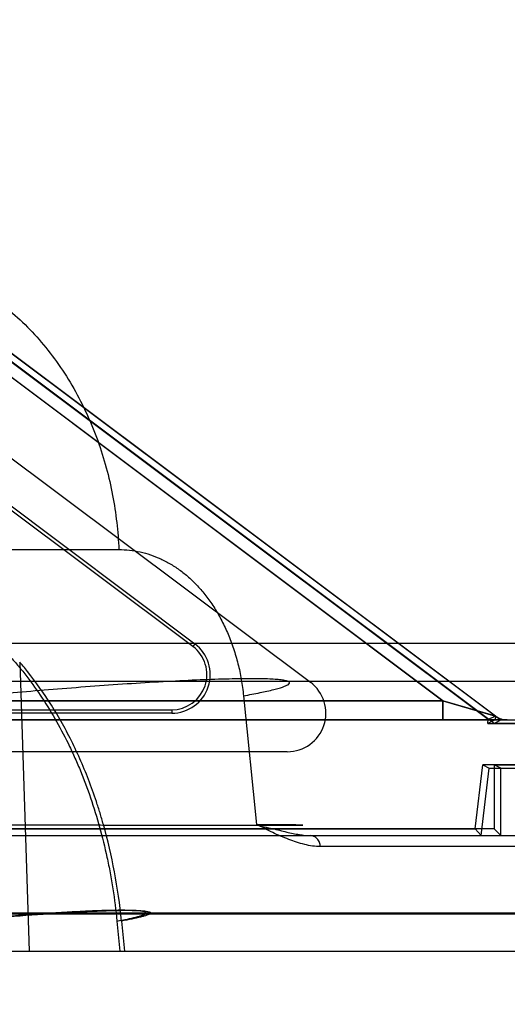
# Model space of a CAD drawing. Header units: millimetres. Extents: x 0 to 297, y 0 to 210.
# Tile 250 of 256: x 59.478 to 59.591, y 161.193 to 161.423. Entities that reach past the tile are written whole.
import ezdxf

# ---------------------------------------------------------------- set-up
doc = ezdxf.new("R2010")
doc.units = ezdxf.units.MM
doc.header["$LTSCALE"] = 16.335
doc.layers.get('0').update_dxf_attribs({"linetype": 'CONTINUOUS'})
for name, color, linetype in [('AXES_REF', 7, 'CONTINUOUS'), ('INTFCLR_1', 7, 'CONTINUOUS'), ('INTFCLR_144815', 7, 'CONTINUOUS'), ('INTFCLR_72935', 7, 'CONTINUOUS')]:
    doc.layers.add(name, color=color, linetype=linetype)

msp = doc.modelspace()

# ---------------------------------------------------------------- linework, layer by layer
at = {"color": 7, "linetype": 'Continuous'}
for radius in [8.7262453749, 8.7255, 8.6696226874]:
    msp.add_circle((57.5376079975, 154.4105885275), radius, dxfattribs=at)
msp.add_arc((57.5376079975, 154.4105885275), 8.64, 278.2771290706, 261.7228709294, dxfattribs=at)
at = {"layer": 'AXES_REF', "color": 9, "linetype": 'Continuous'}
msp.add_circle((57.5376079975, 154.4105885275), 7.9600610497, dxfattribs=at)
at = {"layer": 'INTFCLR_1', "color": 9, "linetype": 'Continuous'}
for p, q in [((59.5886596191, 161.2604885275), (59.42766164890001, 161.3812370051)), ((59.4341900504, 161.370715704), (59.5763596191, 161.2640885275)), ((59.4527958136, 161.2640885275), (59.5763596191, 161.2640885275)), ((59.5763596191, 161.2640885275), (59.5763596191, 161.2595885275)), ((59.5763596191, 161.2640885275), (59.5886596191, 161.2604885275)), ((59.5913596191, 161.2595885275), (59.3918034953, 161.2595885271))]:
    msp.add_line(p, q, dxfattribs=at)
at = {"layer": 'INTFCLR_1', "color": 6, "linetype": 'Continuous'}
for p, q in [((59.4269351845, 161.3797981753), (59.5869728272, 161.2597699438)), ((59.4161351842, 161.365398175), (59.54549879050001, 161.2683754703)), ((59.5868596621, 161.2588011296), (59.5869728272, 161.2597699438)), ((59.5885529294, 161.2595893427), (59.5868597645, 161.258802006)), ((59.5869725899, 161.2597679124), (59.5886578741, 161.2604877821)), ((59.588658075, 161.2604895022), (59.5885528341, 161.2595885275)), ((59.5913596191, 161.2595885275), (59.7158596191, 161.2595885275)), ((59.5868578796, 161.2588011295), (59.7150722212, 161.2588011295)), ((59.5400987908, 161.2521754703), (59.450546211, 161.2521754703)), ((59.5838906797, 161.2341754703), (59.585692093, 161.2491259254)), ((59.5852978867, 161.2325885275), (59.58719563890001, 161.2483385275)), ((59.7150722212, 161.2491259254), (59.585692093, 161.2491259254)), ((59.585692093, 161.2491259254), (59.58719563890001, 161.2483385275)), ((59.58719563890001, 161.2483385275), (59.7158596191, 161.2483385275)), ((59.4547361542, 161.2341754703), (59.5838906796, 161.2341754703)), ((59.5852978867, 161.2325885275), (59.5838906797, 161.2341754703)), ((59.3934675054, 161.2325885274), (59.7158596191, 161.2325885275))]:
    msp.add_line(p, q, dxfattribs=at)
msp.add_arc((59.5400987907, 161.2611754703), 0.009000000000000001, 270.0000005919, 53.1301029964, dxfattribs=at)
at = {"layer": 'INTFCLR_1', "color": 9, "linetype": 'Continuous'}
msp.add_arc((59.5913596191, 161.2640885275), 0.0045, 233.1301023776, 269.9999999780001, dxfattribs=at)
at = {"layer": 'INTFCLR_144815', "color": 9, "linetype": 'Continuous'}
for p, q in [((58.2272681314, 161.2993567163), (59.500809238, 161.2993567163)), ((59.2253179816, 161.2775099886), (59.6920057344, 161.2775099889)), ((59.4776905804, 161.2730910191), (59.4798681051, 161.2055885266)), ((59.6830060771, 161.2685885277), (59.1712782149, 161.2685885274)), ((59.5298929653, 161.2652408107), (59.5328958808, 161.235147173)), ((59.3687955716, 161.2325885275), (59.7131596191, 161.2325885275)), ((59.6048354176, 161.2300298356), (59.547809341, 161.2300298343)), ((59.6206328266, 161.2145099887), (59.4037293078, 161.2145099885)), ((59.6428766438, 161.2142743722), (59.4193907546, 161.2142743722)), ((59.5003650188, 161.2126538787), (59.5010604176, 161.205588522)), ((59.5014217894, 161.2126538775), (59.5021166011, 161.2055885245)), ((58.1562629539, 161.2055885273), (59.6124972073, 161.2055885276))]:
    msp.add_line(p, q, dxfattribs=at)
for points, knots in [([(59.442568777, 161.3675885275), (59.4460265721, 161.3675885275), (59.4532193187, 161.3667919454), (59.4638349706, 161.3631082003), (59.4740312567, 161.3567686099), (59.4831549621, 161.3479526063), (59.49066243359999, 161.337129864), (59.4961982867, 161.3249735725), (59.4996396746, 161.312241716), (59.5006291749, 161.3035984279), (59.500809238, 161.2993567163)], [0, 0, 0, 0, 0.1050837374, 0.21787631, 0.3387406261, 0.4670384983, 0.6007623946, 0.736684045, 0.8709766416, 1, 1, 1, 1]), ([(59.500809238, 161.2993567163), (59.5016433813, 161.2993563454), (59.5033100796, 161.2992667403), (59.5057850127, 161.2988596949), (59.5082220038, 161.2981813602), (59.5102069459, 161.2973919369), (59.5117675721, 161.2966214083), (59.5133299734, 161.2957450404), (59.5152326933, 161.294472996), (59.51739929, 161.2926836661), (59.51946208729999, 161.2906198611), (59.5210681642, 161.2886843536), (59.5222899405, 161.286994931), (59.5234913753, 161.285178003), (59.5248791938, 161.282742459), (59.5260907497, 161.280154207), (59.5269632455, 161.2779666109), (59.5277752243, 161.27567372), (59.5286386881, 161.272706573), (59.5294211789, 161.2690257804), (59.5297658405, 161.266515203), (59.5298929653, 161.2652408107)], [0, 0, 0, 0, 0.0510003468, 0.1018158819, 0.1530610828, 0.2053708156, 0.232153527, 0.2594328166, 0.3148548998, 0.3718232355, 0.4309670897, 0.4930055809, 0.5253679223, 0.5584094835, 0.6261462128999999, 0.6965411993, 0.7329500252, 0.7701113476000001, 0.8452290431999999, 0.9216956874, 1, 1, 1, 1]), ([(59.4545174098, 161.2904579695), (59.4554998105, 161.2899678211), (59.4597050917, 161.287741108), (59.46524692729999, 161.2840095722), (59.4709293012, 161.2791118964), (59.4739848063, 161.2760282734), (59.4759581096, 161.273836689), (59.4772752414, 161.2723160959), (59.4795359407, 161.2695499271), (59.4825918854, 161.26534851), (59.48596626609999, 161.2599328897), (59.4882582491, 161.2556194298), (59.4896991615, 161.2526179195), (59.4906518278, 161.2505467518), (59.4922494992, 161.2468365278), (59.49430157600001, 161.2413658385), (59.49639556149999, 161.2345589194), (59.49783120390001, 161.2286951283), (59.4987964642, 161.2238711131), (59.49964065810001, 161.2189224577), (59.50011733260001, 161.2151684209), (59.50036501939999, 161.2126538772)], [0, 0, 0, 0, 0.0349656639, 0.1515158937, 0.2116583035, 0.2737159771, 0.2895989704, 0.3055789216, 0.337781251, 0.4033508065, 0.4708757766, 0.5408433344, 0.5587814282, 0.5769111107, 0.613445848, 0.6874148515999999, 0.7628661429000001, 0.8401335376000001, 0.8795657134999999, 0.9195289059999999, 1, 1, 1, 1]), ([(59.501421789, 161.2126538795), (59.5010431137, 161.2165060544), (59.4999660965, 161.2240886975), (59.4980213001, 161.232459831), (59.4964324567, 161.237872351), (59.4953111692, 161.2413843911), (59.4931975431, 161.247280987), (59.4903530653, 161.2537283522), (59.487484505, 161.2590571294), (59.4857692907, 161.2619572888), (59.4831807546, 161.2660745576), (59.48047273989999, 161.2697907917), (59.4780561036, 161.2726655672), (59.4776906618, 161.2730909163)], [0, 0, 0, 0, 0.1761944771, 0.3481269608, 0.3906384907, 0.4329517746, 0.5159259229, 0.6756948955, 0.7530950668, 0.7912917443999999, 0.8290459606, 0.9744737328, 1, 1, 1, 1]), ([(59.5298929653, 161.2652408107), (59.5311821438, 161.2654719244), (59.5335415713, 161.2659182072), (59.5363200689, 161.2665234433), (59.5381530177, 161.2670148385), (59.5391833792, 161.2673303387), (59.53995011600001, 161.2676507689), (59.54043807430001, 161.2678857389), (59.5407137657, 161.2682677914), (59.5403512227, 161.2685955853), (59.53977924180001, 161.268742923), (59.5388405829, 161.2689273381), (59.5375458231, 161.2690490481), (59.5358769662, 161.2691489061), (59.5338471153, 161.2692058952), (59.5304490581, 161.2692318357), (59.5254258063, 161.2691435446), (59.5186045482, 161.2688950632), (59.5109206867, 161.2685031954), (59.5026593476, 161.2679927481), (59.4941070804, 161.2673864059), (59.4828373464, 161.266501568), (59.47445238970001, 161.265759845), (59.4689537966, 161.2652408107)], [0, 0, 0, 0, 0.0471680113, 0.08646725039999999, 0.1023972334, 0.1154509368, 0.1253629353, 0.1319654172, 0.1356289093, 0.1393917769, 0.1464841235, 0.1577198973, 0.1733764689, 0.193450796, 0.2178623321, 0.2465183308, 0.315816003, 0.3987764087, 0.49232953, 0.59289072, 0.6968592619, 0.8010960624, 1, 1, 1, 1]), ([(59.47179508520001, 161.2351472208), (59.4749962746, 161.2351364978), (59.4813274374, 161.23511457), (59.4891967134, 161.2350903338), (59.4946237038, 161.2350747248), (59.4976664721, 161.2350666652), (59.5020243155, 161.2350545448), (59.50826930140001, 161.2350385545), (59.51439505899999, 161.2350255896), (59.5182738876, 161.2350181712), (59.5206584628, 161.2350137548), (59.5244802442, 161.2350073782), (59.5286062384, 161.2350026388), (59.53200545, 161.2350001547), (59.5337373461, 161.2349994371), (59.5359096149, 161.2349992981), (59.5385260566, 161.2349990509), (59.5413242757, 161.2350100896), (59.5426464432, 161.2350109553), (59.5442617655, 161.2350424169), (59.5419521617, 161.2350741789), (59.54031124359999, 161.2350908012), (59.53782536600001, 161.2351118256), (59.5359644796, 161.2351263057), (59.5345780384, 161.235136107), (59.5335499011, 161.2351427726), (59.5328958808, 161.235147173)], [0, 0, 0, 0, 0.1160410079, 0.2295005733, 0.2852558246, 0.3127655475, 0.3397986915, 0.4432245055, 0.5391416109, 0.5618527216, 0.5838288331, 0.6255808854, 0.7003860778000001, 0.73341029, 0.7487671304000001, 0.7632110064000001, 0.8119283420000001, 0.8462533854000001, 0.8578222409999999, 0.8691413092, 0.8810250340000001, 0.9080655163, 0.9498907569, 0.9626783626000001, 0.9762917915, 1, 1, 1, 1]), ([(59.5478093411, 161.2300298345), (59.5472005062, 161.2300296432), (59.5459671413, 161.2301303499), (59.5434795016, 161.2306301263), (59.5403644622, 161.231700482), (59.5366123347, 161.2332600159), (59.5342139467, 161.2346691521), (59.53289629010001, 161.2351471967)], [0, 0, 0, 0, 0.1149813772, 0.2327989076, 0.4784404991, 0.735283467, 1, 1, 1, 1]), ([(59.5478093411, 161.2300298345), (59.5477945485, 161.2303543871), (59.547659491, 161.2310162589), (59.54714177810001, 161.2318771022), (59.5463629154, 161.23245617), (59.545750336, 161.2325885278), (59.545464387, 161.2325885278)], [0, 0, 0, 0, 0.2561510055, 0.5222906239, 0.7745505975, 1, 1, 1, 1]), ([(59.50036501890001, 161.2126538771), (59.50117659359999, 161.2127991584), (59.5026633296, 161.2130798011), (59.5044148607, 161.2134602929), (59.5055733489, 161.2137688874), (59.506225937, 161.2139676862), (59.50671600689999, 161.2141686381), (59.5070249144, 161.214317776), (59.5072105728, 161.2145517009), (59.5069952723, 161.2147647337), (59.5066398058, 161.2148552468), (59.5060612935, 161.2149723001), (59.5052565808, 161.2150483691), (59.5037224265, 161.2151406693), (59.5012541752, 161.2151687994), (59.4976929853, 161.215108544), (59.4934281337, 161.2149511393), (59.4886214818, 161.2147049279), (59.4816443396, 161.214271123), (59.4728479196, 161.2136055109), (59.4658016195, 161.212979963), (59.4623612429, 161.2126538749)], [0, 0, 0, 0, 0.0474327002, 0.08702920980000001, 0.1031164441, 0.1163299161, 0.1264001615, 0.1331502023, 0.136904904, 0.1405827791, 0.1475406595, 0.1586407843, 0.1741697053, 0.1941272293, 0.2469955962, 0.3161509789, 0.3990162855, 0.4925111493, 0.5930368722, 0.8011854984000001, 1, 1, 1, 1]), ([(59.4634016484, 161.2126538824), (59.4642305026, 161.21273238), (59.4659116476, 161.2128891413), (59.4693526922, 161.2131998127), (59.4755695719, 161.21373178), (59.4826802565, 161.2142693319), (59.4896557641, 161.2147025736), (59.4944615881, 161.2149484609), (59.4987261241, 161.2151056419), (59.5022877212, 161.2151658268), (59.5047566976, 161.2151376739), (59.5062919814, 161.2150455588), (59.5070975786, 161.2149694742), (59.50767771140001, 161.2148527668), (59.5080335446, 161.2147619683), (59.5082511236, 161.21455053), (59.5080680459, 161.2143156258), (59.50775993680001, 161.2141669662), (59.50727199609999, 161.2139661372), (59.50662110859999, 161.2137676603), (59.50546515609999, 161.2134593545), (59.50371657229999, 161.2130793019), (59.5022322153, 161.2127989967), (59.501421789, 161.2126538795)], [0, 0, 0, 0, 0.0479129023, 0.0971672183, 0.1988326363, 0.4069923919, 0.5075252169, 0.6010316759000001, 0.6839158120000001, 0.7530992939, 0.8060063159, 0.8259868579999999, 0.8415409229, 0.85266775, 0.8596520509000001, 0.8633462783, 0.8670826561, 0.8738036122, 0.8838427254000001, 0.8970247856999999, 0.9130811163, 0.9526192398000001, 1, 1, 1, 1])]:
    msp.add_open_spline(points, degree=3, knots=knots, dxfattribs=at)
at = {"layer": 'INTFCLR_144815', "color": 6, "linetype": 'Continuous'}
msp.add_open_spline([(59.53289629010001, 161.2351471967), (59.534096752, 161.2347116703), (59.5365075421, 161.2343275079), (59.5398121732, 161.2334368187), (59.5423554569, 161.2329047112), (59.5441975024, 161.2326426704), (59.5450540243, 161.2325885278), (59.545464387, 161.2325885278)], degree=3, knots=[0, 0, 0, 0, 0.2982065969, 0.5656560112, 0.8000090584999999, 0.9041734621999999, 1, 1, 1, 1], dxfattribs=at)
at = {"layer": 'INTFCLR_72935', "color": 6, "linetype": 'Continuous'}
for p, q in [((59.58830791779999, 161.2588011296), (59.4253376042, 161.3810153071)), ((59.5180633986, 161.2767458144), (59.4012781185, 161.3643250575)), ((59.4019628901, 161.3647957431), (59.518535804, 161.2773757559)), ((59.4498503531, 161.2619628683), (59.5131361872, 161.2619628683)), ((59.5131361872, 161.2611754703), (59.449850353, 161.2611754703)), ((59.58830791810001, 161.2588011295), (59.5899030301, 161.2595885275)), ((59.5887030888, 161.2604883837), (59.58990303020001, 161.2595885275)), ((59.7150722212, 161.2588011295), (59.58830791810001, 161.2588011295)), ((59.58831608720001, 161.2491259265), (59.58831608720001, 161.2341754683)), ((59.5883160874, 161.2491259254), (59.7150722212, 161.2491259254)), ((59.58990303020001, 161.2483385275), (59.58831608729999, 161.2491259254)), ((59.58990303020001, 161.2325885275), (59.58990303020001, 161.2483385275)), ((59.58990303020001, 161.2483385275), (59.7158596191, 161.2483385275)), ((59.58831608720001, 161.2341754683), (59.4485644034, 161.2341754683)), ((59.58831608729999, 161.2341754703), (59.58990303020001, 161.2325885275)), ((59.3934675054, 161.2325885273), (59.7158596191, 161.2325885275))]:
    msp.add_line(p, q, dxfattribs=at)
at = {"layer": 'INTFCLR_72935', "color": 9, "linetype": 'Continuous'}
for p, q in [((59.4276542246, 161.381261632), (59.5887030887, 161.2604883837)), ((59.57640183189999, 161.2640885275), (59.4341830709, 161.3707407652)), ((59.5185358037, 161.2773757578), (59.5180633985, 161.2767458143)), ((59.57640183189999, 161.2640885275), (59.4527958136, 161.2640885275)), ((59.57640183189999, 161.2595885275), (59.57640183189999, 161.2640885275)), ((59.5887030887, 161.2604883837), (59.57640183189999, 161.2640885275)), ((59.5131361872, 161.2619628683), (59.5131361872, 161.2611754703)), ((59.3918034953, 161.2595885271), (59.5914029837, 161.2595885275))]:
    msp.add_line(p, q, dxfattribs=at)
at = {"layer": 'INTFCLR_72935', "color": 6, "linetype": 'Continuous'}
for radius, start, end in [(0.009000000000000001, 269.9999955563, 53.1331450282), (0.008212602, 270.0000004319, 53.1331536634)]:
    msp.add_arc((59.5131361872, 161.2701754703), radius, start, end, dxfattribs=at)
at = {"layer": 'INTFCLR_72935', "color": 9, "linetype": 'Continuous'}
msp.add_arc((59.59140289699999, 161.2640885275), 0.0045, 233.1331534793, 270.000000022, dxfattribs=at)

doc.saveas('drawing.dxf')
